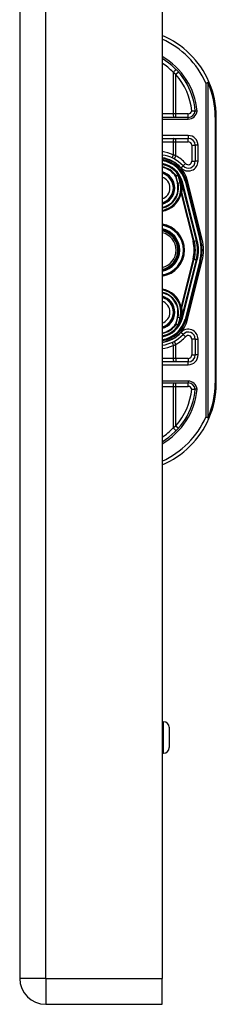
# Model space of a CAD drawing. Header units: inches. Extents: x 4 to 76.4, y 5.6 to 49.6.
# Tile 51 of 56: x 57.4 to 58.7, y 18.2 to 25. Entities that reach past the tile are written whole.
import ezdxf

# ---------------------------------------------------------------- set-up
doc = ezdxf.new("R2010")
doc.units = ezdxf.units.IN
doc.header["$LTSCALE"] = 4.856739
doc.header["$MEASUREMENT"] = 0
doc.layers.add('Visible Edges(ANSI)', color=7, linetype='Continuous', lineweight=25)
doc.layers.add('Visible Tangent Edges(ANSI)', color=7, linetype='Continuous', lineweight=25)

msp = doc.modelspace()

# ---------------------------------------------------------------- linework, layer by layer
at = {"layer": 'Visible Edges(ANSI)'}
for p, q in [((57.37, 37.328), (57.37, 18.4214)), ((58.3452, 37.328), (58.3452, 18.4214)), ((58.5246, 24.3356), (58.3452, 24.3356)), ((58.7163, 22.5096), (58.7163, 24.338)), ((58.3452, 24.1916), (58.5244, 24.1916)), ((58.5724, 24.1436), (58.5724, 24.0347)), ((58.4569, 23.9398), (58.4564, 23.9405)), ((58.4783, 23.8908), (58.4823, 23.8752)), ((58.609, 23.4973), (58.5074, 23.8982)), ((58.51, 23.8979), (58.6099, 23.4962)), ((58.4826, 23.8739), (58.4839, 23.8683)), ((58.4839, 23.8683), (58.5798, 23.4899)), ((58.5798, 23.3577), (58.4839, 22.9793)), ((58.5074, 22.9494), (58.609, 23.3503)), ((58.6099, 23.3514), (58.51, 22.9496)), ((58.481, 22.9669), (58.4784, 22.9567)), ((58.4839, 22.9793), (58.4817, 22.9698)), ((58.4572, 22.908), (58.4564, 22.9071)), ((58.5724, 22.8129), (58.5724, 22.704)), ((58.5244, 22.656), (58.3452, 22.656)), ((58.3452, 22.512), (58.5246, 22.512)), ((58.3452, 20.1845), (58.356, 20.1845)), ((58.3944, 20.1461), (58.3944, 20.0069)), ((58.3452, 19.9685), (58.356, 19.9685)), ((58.3452, 18.2434), (58.3452, 18.4214)), ((57.548, 18.2434), (58.3452, 18.2434))]:
    msp.add_line(p, q, dxfattribs=at)
at = {"layer": 'Visible Edges(ANSI)', "flags": 128}
for points in [[(58.5724, 24.3791), (58.5723, 24.3791), (58.5721, 24.3791), (58.5719, 24.3791), (58.5715, 24.3791), (58.5711, 24.3791), (58.5705, 24.3791), (58.5699, 24.3791), (58.5691, 24.3791), (58.5683, 24.3791), (58.5674, 24.3791), (58.5663, 24.3791), (58.5653, 24.3791), (58.5641, 24.3791), (58.5629, 24.3791), (58.5616, 24.3791), (58.5603, 24.3792), (58.5589, 24.3792), (58.5574, 24.3792), (58.556, 24.3792), (58.5544, 24.3793), (58.5529, 24.3793), (58.5514, 24.3794), (58.5498, 24.3794), (58.5482, 24.3795)], [(58.5844, 24.3791), (58.5836, 24.3791), (58.5828, 24.3791), (58.582, 24.3791), (58.5813, 24.3791), (58.5805, 24.3791), (58.5798, 24.3791), (58.5791, 24.3791), (58.5784, 24.3791), (58.5777, 24.3791), (58.5771, 24.3791), (58.5765, 24.3791), (58.5759, 24.3791), (58.5753, 24.3791), (58.5748, 24.3791), (58.5744, 24.3791), (58.574, 24.3791), (58.5736, 24.3791), (58.5733, 24.3791), (58.573, 24.3791), (58.5728, 24.3791), (58.5726, 24.3791), (58.5725, 24.3791), (58.5724, 24.3791), (58.5724, 24.3791)], [(58.4835, 22.9794), (58.4834, 22.9788), (58.4833, 22.9783), (58.4832, 22.9777), (58.4831, 22.9772), (58.4831, 22.9766), (58.483, 22.9761), (58.4829, 22.9755), (58.4828, 22.975), (58.4827, 22.9745), (58.4826, 22.974), (58.4825, 22.9735), (58.4824, 22.9729), (58.4823, 22.9724), (58.4822, 22.9719), (58.4821, 22.9714), (58.482, 22.9709), (58.4818, 22.9704), (58.4817, 22.9699), (58.4816, 22.9694), (58.4815, 22.9689), (58.4814, 22.9684), (58.4813, 22.9679), (58.4811, 22.9674), (58.481, 22.9669)], [(58.4572, 22.9081), (58.4572, 22.908), (58.4571, 22.908), (58.4571, 22.9079), (58.457, 22.9079), (58.457, 22.9079), (58.4569, 22.9078), (58.4569, 22.9078), (58.4568, 22.9078), (58.4568, 22.9077), (58.4567, 22.9077), (58.4567, 22.9077), (58.4566, 22.9076), (58.4566, 22.9076), (58.4565, 22.9076), (58.4564, 22.9075), (58.4564, 22.9075), (58.4563, 22.9075), (58.4563, 22.9075), (58.4562, 22.9074), (58.4562, 22.9074), (58.4561, 22.9074), (58.4561, 22.9074), (58.456, 22.9073), (58.456, 22.9073)], [(58.4574, 22.9083), (58.4574, 22.9083), (58.4574, 22.9083), (58.4574, 22.9083), (58.4574, 22.9082), (58.4574, 22.9082), (58.4574, 22.9082), (58.4574, 22.9082), (58.4573, 22.9082), (58.4573, 22.9082), (58.4573, 22.9082), (58.4573, 22.9082), (58.4573, 22.9082), (58.4573, 22.9082), (58.4573, 22.9082), (58.4573, 22.9081), (58.4573, 22.9081), (58.4573, 22.9081), (58.4573, 22.9081), (58.4573, 22.9081), (58.4573, 22.9081), (58.4572, 22.9081), (58.4572, 22.9081), (58.4572, 22.9081), (58.4572, 22.9081)], [(58.5482, 22.4681), (58.5498, 22.4682), (58.5514, 22.4682), (58.5529, 22.4683), (58.5544, 22.4683), (58.556, 22.4683), (58.5574, 22.4684), (58.5589, 22.4684), (58.5603, 22.4684), (58.5616, 22.4684), (58.5629, 22.4685), (58.5641, 22.4685), (58.5653, 22.4685), (58.5663, 22.4685), (58.5674, 22.4685), (58.5683, 22.4685), (58.5691, 22.4685), (58.5699, 22.4685), (58.5705, 22.4685), (58.5711, 22.4685), (58.5715, 22.4685), (58.5719, 22.4685), (58.5721, 22.4685), (58.5723, 22.4685), (58.5724, 22.4685)], [(58.5844, 22.4685), (58.5836, 22.4685), (58.5828, 22.4685), (58.582, 22.4685), (58.5813, 22.4685), (58.5805, 22.4685), (58.5798, 22.4685), (58.5791, 22.4685), (58.5784, 22.4685), (58.5777, 22.4685), (58.5771, 22.4685), (58.5765, 22.4685), (58.5759, 22.4685), (58.5753, 22.4685), (58.5748, 22.4685), (58.5744, 22.4685), (58.574, 22.4685), (58.5736, 22.4685), (58.5733, 22.4685), (58.573, 22.4685), (58.5728, 22.4685), (58.5726, 22.4685), (58.5725, 22.4685), (58.5724, 22.4685), (58.5724, 22.4685)]]:
    msp.add_lwpolyline(points, dxfattribs=at)
at = {"layer": 'Visible Edges(ANSI)'}
for centre, radius, start, end in [((58.1069, 24.338), 0.6095, 23.44387, 66.98326), ((58.1069, 24.338), 0.4673, 5.04314, 59.33976), ((58.1069, 24.338), 0.6095, 0, 23.44387), ((58.5246, 24.3836), 0.048, 270, 354.60623), ((58.5244, 24.1436), 0.048, 0, 90), ((58.319, 23.8504), 0.2279, 41.89689, 83.40305), ((58.319, 23.8504), 0.1969, 13.97087, 82.34968), ((58.319, 23.8504), 0.1944, 14.22405, 82.25316), ((58.319, 23.8504), 0.1643, 33.26022, 80.82269), ((58.5244, 24.0347), 0.048, 221.89689, 0), ((58.319, 23.8504), 0.1085, 283.9794, 76.0206), ((58.4559, 23.9389), 0.00135, 33.21896, 43.49073), ((58.319, 23.8504), 0.1644, 14.22405, 32.87053), ((58.4215, 23.8598), 0.0627, 12.94897, 14.18759), ((58.319, 23.8504), 0.1566, 279.63551, 1.32276), ((58.319, 23.4238), 0.1752, 278.60431, 81.39569), ((58.319, 23.4238), 0.1344, 281.24681, 78.75319), ((58.319, 23.4238), 0.1224, 282.36607, 77.63393), ((58.319, 23.4238), 0.2691, 345.77595, 14.22405), ((58.319, 23.4238), 0.2992, 345.77595, 14.22405), ((58.319, 23.4238), 0.2999, 346.02913, 13.97087), ((58.319, 22.9972), 0.1566, 358.97557, 80.36449), ((58.319, 22.9972), 0.1085, 283.9794, 76.0206), ((58.319, 22.9972), 0.1969, 277.65032, 346.02913), ((58.319, 22.9972), 0.1944, 277.74684, 345.77595), ((58.319, 22.9972), 0.1645, 327.29811, 345.77595), ((58.319, 22.9972), 0.1643, 279.17731, 326.73978), ((58.5244, 22.8129), 0.048, 0, 138.10311), ((58.319, 22.9972), 0.2279, 276.59695, 318.10311), ((58.5244, 22.704), 0.048, 270, 0), ((58.1069, 22.5096), 0.4673, 300.66024, 354.95686), ((58.5246, 22.464), 0.048, 5.39377, 90), ((58.1069, 22.5096), 0.6095, 336.55613, 0), ((58.1069, 22.5096), 0.6095, 293.01674, 336.55613), ((58.356, 20.1461), 0.0384, 0, 90), ((58.356, 20.0069), 0.0384, 270, 0), ((57.548, 18.4214), 0.178, 180, 270)]:
    msp.add_arc(centre, radius, start, end, dxfattribs=at)
at = {"layer": 'Visible Tangent Edges(ANSI)'}
for p, q in [((57.548, 18.4214), (57.548, 37.328)), ((58.4216, 24.6455), (58.4216, 24.3596)), ((58.4579, 24.6465), (58.4398, 24.6306)), ((58.4398, 24.3596), (58.4398, 24.6306)), ((58.644, 24.5709), (58.666, 24.5805)), ((58.644, 24.5709), (58.644, 22.2767)), ((58.661, 24.5709), (58.644, 24.5709)), ((58.661, 22.2767), (58.661, 24.5709)), ((58.4216, 24.3596), (58.3452, 24.3596)), ((58.4398, 24.3596), (58.4216, 24.3596)), ((58.4398, 24.3356), (58.4398, 24.3596)), ((58.5246, 24.3596), (58.4398, 24.3596)), ((58.5246, 24.3356), (58.5246, 24.3596)), ((58.3452, 24.3236), (58.5246, 24.3236)), ((58.5246, 24.3236), (58.5246, 24.3356)), ((58.7163, 24.338), (58.7093, 24.338)), ((58.7093, 24.338), (58.7093, 22.5096)), ((58.5244, 24.2108), (58.3452, 24.2108)), ((58.3452, 24.1676), (58.4216, 24.1676)), ((58.4216, 24.1676), (58.4216, 24.0784)), ((58.4216, 24.1676), (58.4398, 24.1676)), ((58.4398, 24.1676), (58.4398, 24.1916)), ((58.4398, 24.0715), (58.4398, 24.1676)), ((58.4398, 24.1676), (58.5244, 24.1676)), ((58.5244, 24.2108), (58.5244, 24.1916)), ((58.5244, 24.1676), (58.5244, 24.1916)), ((58.5484, 24.1436), (58.5724, 24.1436)), ((58.5484, 24.1436), (58.5484, 24.0347)), ((58.5915, 24.1436), (58.5724, 24.1436)), ((58.5915, 24.0347), (58.5915, 24.1436)), ((58.4398, 24.0715), (58.4283, 24.0504)), ((58.5065, 24.0187), (58.4886, 24.0026)), ((58.5484, 24.0347), (58.5724, 24.0347)), ((58.5915, 24.0347), (58.5724, 24.0347)), ((58.4744, 23.9898), (58.4886, 24.0026)), ((58.4411, 23.9336), (58.4379, 23.9315)), ((58.4379, 23.9315), (58.4416, 23.9324)), ((58.4379, 23.9315), (58.4501, 23.8836)), ((58.4537, 23.8846), (58.4416, 23.9324)), ((58.4537, 23.8846), (58.4501, 23.8836)), ((58.4537, 23.8846), (58.469, 23.8884)), ((58.456, 23.9403), (58.4556, 23.9401)), ((58.4564, 23.9405), (58.456, 23.9403)), ((58.456, 23.9396), (58.4561, 23.9397)), ((58.4562, 23.9389), (58.4564, 23.939)), ((58.4562, 23.9389), (58.469, 23.8884)), ((58.4692, 23.8885), (58.4564, 23.939)), ((58.457, 23.9396), (58.4568, 23.9395)), ((58.469, 23.8884), (58.4692, 23.8885)), ((58.4783, 23.8908), (58.4781, 23.8908)), ((58.4781, 23.8908), (58.4821, 23.8751)), ((58.4783, 23.8908), (58.484, 23.8923)), ((58.4823, 23.8752), (58.4821, 23.8751)), ((58.5856, 23.4914), (58.484, 23.8923)), ((58.5074, 23.8982), (58.5028, 23.897)), ((58.5028, 23.897), (58.6044, 23.4961)), ((58.5076, 23.8973), (58.51, 23.8979)), ((58.5193, 23.9003), (58.51, 23.8979)), ((58.6193, 23.4985), (58.5193, 23.9003)), ((58.4706, 23.8115), (58.4753, 23.8104)), ((58.4755, 23.854), (58.4752, 23.854)), ((58.4755, 23.864), (58.4753, 23.864)), ((58.4753, 23.8104), (58.5579, 23.4844)), ((58.5652, 23.4862), (58.4808, 23.8193)), ((58.4825, 23.8707), (58.4827, 23.8708)), ((58.4831, 23.8681), (58.4835, 23.8682)), ((58.4831, 23.8681), (58.579, 23.4897)), ((58.4835, 23.8682), (58.4839, 23.8683)), ((58.5652, 23.4862), (58.5579, 23.4844)), ((58.5652, 23.4862), (58.579, 23.4897)), ((58.5798, 23.4899), (58.579, 23.4897)), ((58.5798, 23.4899), (58.5856, 23.4914)), ((58.609, 23.4973), (58.6044, 23.4961)), ((58.6099, 23.4962), (58.6093, 23.496)), ((58.6099, 23.4962), (58.6193, 23.4985)), ((58.5579, 23.3632), (58.4753, 23.0372)), ((58.4808, 23.0283), (58.5652, 23.3614)), ((58.579, 23.3579), (58.4831, 22.9795)), ((58.484, 22.9553), (58.5856, 23.3562)), ((58.6044, 23.3514), (58.5028, 22.9506)), ((58.5193, 22.9473), (58.6193, 23.3491)), ((58.5652, 23.3614), (58.5579, 23.3632)), ((58.5652, 23.3614), (58.579, 23.3579)), ((58.5798, 23.3577), (58.579, 23.3579)), ((58.5798, 23.3577), (58.5856, 23.3562)), ((58.609, 23.3503), (58.6044, 23.3514)), ((58.6099, 23.3514), (58.6093, 23.3515)), ((58.6099, 23.3514), (58.6193, 23.3491)), ((58.4706, 23.036), (58.4753, 23.0372)), ((58.4501, 22.9639), (58.4379, 22.9161)), ((58.4416, 22.9151), (58.4537, 22.963)), ((58.4537, 22.963), (58.4501, 22.9639)), ((58.4537, 22.963), (58.469, 22.9591)), ((58.469, 22.9591), (58.4562, 22.9086)), ((58.4564, 22.9086), (58.4692, 22.9591)), ((58.469, 22.9591), (58.4692, 22.9591)), ((58.4755, 22.9944), (58.475, 22.9944)), ((58.4756, 22.9836), (58.4752, 22.9835)), ((58.484, 22.9553), (58.4784, 22.9567)), ((58.4835, 22.9794), (58.4831, 22.9795)), ((58.4839, 22.9793), (58.4835, 22.9794)), ((58.5028, 22.9506), (58.5074, 22.9494)), ((58.51, 22.9496), (58.5076, 22.9502)), ((58.51, 22.9496), (58.5193, 22.9473)), ((58.4416, 22.9151), (58.4379, 22.9161)), ((58.4379, 22.9161), (58.4411, 22.9139)), ((58.4556, 22.9075), (58.456, 22.9073)), ((58.456, 22.9079), (58.4561, 22.9079)), ((58.456, 22.9073), (58.4564, 22.9071)), ((58.4562, 22.9086), (58.4564, 22.9086)), ((58.4283, 22.7972), (58.4398, 22.7761)), ((58.4886, 22.8449), (58.4744, 22.8578)), ((58.4886, 22.8449), (58.5065, 22.8289)), ((58.5724, 22.8129), (58.5484, 22.8129)), ((58.5484, 22.8129), (58.5484, 22.704)), ((58.5724, 22.8129), (58.5915, 22.8129)), ((58.5915, 22.704), (58.5915, 22.8129)), ((58.4216, 22.7692), (58.4216, 22.68)), ((58.4398, 22.68), (58.4398, 22.7761)), ((58.4216, 22.68), (58.3452, 22.68)), ((58.4398, 22.68), (58.4216, 22.68)), ((58.4398, 22.68), (58.4398, 22.656)), ((58.5244, 22.68), (58.4398, 22.68)), ((58.5244, 22.68), (58.5244, 22.656)), ((58.5484, 22.704), (58.5724, 22.704)), ((58.5915, 22.704), (58.5724, 22.704)), ((58.3452, 22.6368), (58.5244, 22.6368)), ((58.5244, 22.6368), (58.5244, 22.656)), ((58.5246, 22.524), (58.3452, 22.524)), ((58.5246, 22.524), (58.5246, 22.512)), ((58.3452, 22.488), (58.4216, 22.488)), ((58.4216, 22.488), (58.4398, 22.488)), ((58.4216, 22.488), (58.4216, 22.2021)), ((58.4398, 22.488), (58.4398, 22.512)), ((58.4398, 22.488), (58.5246, 22.488)), ((58.4398, 22.217), (58.4398, 22.488)), ((58.5246, 22.488), (58.5246, 22.512)), ((58.7163, 22.5096), (58.7093, 22.5096)), ((58.644, 22.2767), (58.661, 22.2767)), ((58.666, 22.2671), (58.644, 22.2767)), ((58.4398, 22.217), (58.4579, 22.2011)), ((58.356, 19.9685), (58.356, 20.1845)), ((57.548, 18.4214), (57.37, 18.4214)), ((57.548, 18.4214), (57.548, 18.2434)), ((57.548, 18.4214), (58.3452, 18.4214))]:
    msp.add_line(p, q, dxfattribs=at)
at = {"layer": 'Visible Tangent Edges(ANSI)', "flags": 128}
for points in [[(58.4216, 24.6455), (58.4224, 24.6449), (58.4232, 24.6443), (58.4239, 24.6437), (58.4247, 24.6431), (58.4255, 24.6424), (58.4263, 24.6418), (58.427, 24.6412), (58.4278, 24.6406), (58.4285, 24.64), (58.4293, 24.6394), (58.4301, 24.6388), (58.4308, 24.6381), (58.4316, 24.6375), (58.4324, 24.6369), (58.4331, 24.6363), (58.4339, 24.6357), (58.4346, 24.635), (58.4354, 24.6344), (58.4361, 24.6338), (58.4369, 24.6331), (58.4376, 24.6325), (58.4384, 24.6319), (58.4391, 24.6313), (58.4398, 24.6306)], [(58.4398, 24.0715), (58.4391, 24.0718), (58.4383, 24.0721), (58.4376, 24.0724), (58.4368, 24.0727), (58.4361, 24.073), (58.4353, 24.0733), (58.4346, 24.0736), (58.4338, 24.0739), (58.4331, 24.0742), (58.4323, 24.0745), (58.4315, 24.0748), (58.4308, 24.075), (58.43, 24.0753), (58.4293, 24.0756), (58.4285, 24.0759), (58.4277, 24.0762), (58.427, 24.0765), (58.4262, 24.0768), (58.4254, 24.077), (58.4247, 24.0773), (58.4239, 24.0776), (58.4232, 24.0779), (58.4224, 24.0781), (58.4216, 24.0784)], [(58.4556, 23.9401), (58.455, 23.9398), (58.4544, 23.9395), (58.4538, 23.9393), (58.4532, 23.939), (58.4526, 23.9387), (58.452, 23.9385), (58.4514, 23.9382), (58.4508, 23.9379), (58.4502, 23.9377), (58.4496, 23.9374), (58.4489, 23.9371), (58.4483, 23.9369), (58.4477, 23.9366), (58.4471, 23.9363), (58.4465, 23.9361), (58.4459, 23.9358), (58.4453, 23.9355), (58.4447, 23.9353), (58.4441, 23.935), (58.4435, 23.9347), (58.4429, 23.9345), (58.4423, 23.9342), (58.4417, 23.9339), (58.4411, 23.9336)], [(58.4416, 23.9324), (58.4422, 23.9327), (58.4428, 23.933), (58.4434, 23.9333), (58.444, 23.9335), (58.4446, 23.9338), (58.4452, 23.9341), (58.4459, 23.9344), (58.4465, 23.9346), (58.4471, 23.9349), (58.4477, 23.9352), (58.4483, 23.9354), (58.4489, 23.9357), (58.4495, 23.936), (58.4501, 23.9363), (58.4507, 23.9365), (58.4513, 23.9368), (58.4519, 23.9371), (58.4525, 23.9373), (58.4532, 23.9376), (58.4538, 23.9379), (58.4544, 23.9381), (58.455, 23.9384), (58.4556, 23.9387), (58.4562, 23.9389)], [(58.4556, 23.9401), (58.4556, 23.94), (58.4557, 23.94), (58.4557, 23.94), (58.4557, 23.94), (58.4557, 23.94), (58.4557, 23.9399), (58.4557, 23.9399), (58.4557, 23.9399), (58.4558, 23.9399), (58.4558, 23.9399), (58.4558, 23.9399), (58.4558, 23.9398), (58.4558, 23.9398), (58.4558, 23.9398), (58.4558, 23.9398), (58.4558, 23.9398), (58.4559, 23.9398), (58.4559, 23.9397), (58.4559, 23.9397), (58.4559, 23.9397), (58.4559, 23.9397), (58.4559, 23.9397), (58.4559, 23.9397), (58.456, 23.9396)], [(58.456, 23.9403), (58.4559, 23.9402), (58.4559, 23.9402), (58.4559, 23.9402), (58.4559, 23.9402), (58.4559, 23.9401), (58.4559, 23.9401), (58.4559, 23.9401), (58.4559, 23.9401), (58.4559, 23.94), (58.4559, 23.94), (58.4559, 23.94), (58.4559, 23.94), (58.4559, 23.9399), (58.4559, 23.9399), (58.4559, 23.9399), (58.4559, 23.9398), (58.4559, 23.9398), (58.4559, 23.9398), (58.4559, 23.9398), (58.4559, 23.9397), (58.4559, 23.9397), (58.4559, 23.9397), (58.456, 23.9397), (58.456, 23.9396)], [(58.4561, 23.9397), (58.4561, 23.9397), (58.4561, 23.9398), (58.4561, 23.9398), (58.4561, 23.9398), (58.4561, 23.9398), (58.4561, 23.9398), (58.4561, 23.9399), (58.4561, 23.9399), (58.456, 23.9399), (58.456, 23.9399), (58.456, 23.94), (58.456, 23.94), (58.456, 23.94), (58.456, 23.94), (58.456, 23.9401), (58.456, 23.9401), (58.456, 23.9401), (58.456, 23.9401), (58.456, 23.9401), (58.456, 23.9402), (58.456, 23.9402), (58.456, 23.9402), (58.456, 23.9402), (58.456, 23.9403)], [(58.4569, 23.9398), (58.4569, 23.9399), (58.4568, 23.9399), (58.4568, 23.9399), (58.4568, 23.94), (58.4567, 23.94), (58.4567, 23.94), (58.4566, 23.94), (58.4566, 23.9401), (58.4566, 23.9401), (58.4565, 23.9401), (58.4565, 23.9401), (58.4565, 23.9401), (58.4564, 23.9401), (58.4564, 23.9402), (58.4563, 23.9402), (58.4563, 23.9402), (58.4562, 23.9402), (58.4562, 23.9402), (58.4562, 23.9402), (58.4561, 23.9402), (58.4561, 23.9402), (58.456, 23.9402), (58.456, 23.9403), (58.456, 23.9403)], [(58.456, 23.9403), (58.456, 23.9402), (58.456, 23.9402), (58.4561, 23.9402), (58.4561, 23.9402), (58.4562, 23.9401), (58.4562, 23.9401), (58.4562, 23.9401), (58.4563, 23.94), (58.4563, 23.94), (58.4564, 23.94), (58.4564, 23.94), (58.4564, 23.9399), (58.4565, 23.9399), (58.4565, 23.9399), (58.4565, 23.9398), (58.4566, 23.9398), (58.4566, 23.9398), (58.4567, 23.9397), (58.4567, 23.9397), (58.4567, 23.9397), (58.4568, 23.9396), (58.4568, 23.9396), (58.4568, 23.9396), (58.4568, 23.9395)], [(58.456, 23.9396), (58.456, 23.9396), (58.456, 23.9396), (58.456, 23.9396), (58.456, 23.9395), (58.456, 23.9395), (58.456, 23.9395), (58.456, 23.9394), (58.4561, 23.9394), (58.4561, 23.9394), (58.4561, 23.9394), (58.4561, 23.9393), (58.4561, 23.9393), (58.4561, 23.9393), (58.4561, 23.9392), (58.4561, 23.9392), (58.4561, 23.9392), (58.4561, 23.9392), (58.4562, 23.9391), (58.4562, 23.9391), (58.4562, 23.9391), (58.4562, 23.939), (58.4562, 23.939), (58.4562, 23.939), (58.4562, 23.9389)], [(58.4564, 23.939), (58.4564, 23.939), (58.4564, 23.9391), (58.4564, 23.9391), (58.4564, 23.9391), (58.4563, 23.9391), (58.4563, 23.9392), (58.4563, 23.9392), (58.4563, 23.9392), (58.4563, 23.9393), (58.4563, 23.9393), (58.4563, 23.9393), (58.4563, 23.9394), (58.4563, 23.9394), (58.4563, 23.9394), (58.4562, 23.9395), (58.4562, 23.9395), (58.4562, 23.9395), (58.4562, 23.9395), (58.4562, 23.9396), (58.4562, 23.9396), (58.4562, 23.9396), (58.4562, 23.9397), (58.4561, 23.9397), (58.4561, 23.9397)], [(58.4827, 23.8708), (58.4822, 23.8722), (58.4818, 23.8737), (58.4813, 23.8752), (58.4808, 23.8766), (58.4802, 23.878), (58.4797, 23.8795), (58.4791, 23.8809), (58.4784, 23.8823), (58.4778, 23.8836), (58.4769, 23.8849), (58.4761, 23.8839), (58.476, 23.8823), (58.4759, 23.8808), (58.4758, 23.8793), (58.4758, 23.8778), (58.4757, 23.8762), (58.4757, 23.8747), (58.4756, 23.8732), (58.4756, 23.8716), (58.4755, 23.8701), (58.4755, 23.8686), (58.4754, 23.8671), (58.4754, 23.8655), (58.4753, 23.864)], [(58.4755, 23.864), (58.4756, 23.8655), (58.4756, 23.8671), (58.4757, 23.8686), (58.4757, 23.8701), (58.4757, 23.8716), (58.4758, 23.8732), (58.4758, 23.8747), (58.4759, 23.8762), (58.4759, 23.8777), (58.4759, 23.8793), (58.476, 23.8808), (58.476, 23.8823), (58.4762, 23.8838), (58.4769, 23.8848), (58.4777, 23.8836), (58.4784, 23.8822), (58.479, 23.8808), (58.4796, 23.8794), (58.4801, 23.878), (58.4807, 23.8766), (58.4812, 23.8751), (58.4816, 23.8737), (58.4821, 23.8722), (58.4825, 23.8707)], [(58.4821, 23.8751), (58.4821, 23.8749), (58.4822, 23.8746), (58.4823, 23.8743), (58.4823, 23.874), (58.4824, 23.8737), (58.4825, 23.8734), (58.4825, 23.8731), (58.4826, 23.8728), (58.4827, 23.8726), (58.4827, 23.8723), (58.4828, 23.872), (58.4828, 23.8717), (58.4829, 23.8714), (58.4829, 23.8711), (58.483, 23.8708), (58.4831, 23.8705), (58.4831, 23.8702), (58.4832, 23.8699), (58.4832, 23.8696), (58.4833, 23.8694), (58.4833, 23.8691), (58.4834, 23.8688), (58.4834, 23.8685), (58.4835, 23.8682)], [(58.4753, 23.864), (58.4753, 23.8636), (58.4753, 23.8632), (58.4753, 23.8628), (58.4753, 23.8623), (58.4753, 23.8619), (58.4753, 23.8615), (58.4753, 23.8611), (58.4752, 23.8607), (58.4752, 23.8603), (58.4752, 23.8598), (58.4752, 23.8594), (58.4752, 23.859), (58.4752, 23.8586), (58.4752, 23.8582), (58.4752, 23.8578), (58.4752, 23.8573), (58.4752, 23.8569), (58.4752, 23.8565), (58.4752, 23.8561), (58.4752, 23.8557), (58.4752, 23.8553), (58.4752, 23.8549), (58.4752, 23.8544), (58.4752, 23.854)], [(58.4753, 23.8104), (58.4755, 23.8107), (58.4758, 23.8111), (58.476, 23.8115), (58.4763, 23.8119), (58.4765, 23.8123), (58.4768, 23.8127), (58.477, 23.8131), (58.4772, 23.8134), (58.4775, 23.8138), (58.4777, 23.8142), (58.478, 23.8146), (58.4782, 23.815), (58.4784, 23.8153), (58.4786, 23.8157), (58.4789, 23.8161), (58.4791, 23.8165), (58.4793, 23.8168), (58.4795, 23.8172), (58.4797, 23.8176), (58.48, 23.8179), (58.4802, 23.8183), (58.4804, 23.8186), (58.4806, 23.819), (58.4808, 23.8193)], [(58.4755, 23.854), (58.4755, 23.8544), (58.4755, 23.8549), (58.4755, 23.8553), (58.4755, 23.8557), (58.4755, 23.8561), (58.4754, 23.8565), (58.4754, 23.8569), (58.4754, 23.8573), (58.4754, 23.8578), (58.4754, 23.8582), (58.4755, 23.8586), (58.4755, 23.859), (58.4755, 23.8594), (58.4755, 23.8598), (58.4755, 23.8603), (58.4755, 23.8607), (58.4755, 23.8611), (58.4755, 23.8615), (58.4755, 23.8619), (58.4755, 23.8623), (58.4755, 23.8628), (58.4755, 23.8632), (58.4755, 23.8636), (58.4755, 23.864)], [(58.4825, 23.8707), (58.4825, 23.8706), (58.4826, 23.8705), (58.4826, 23.8704), (58.4826, 23.8703), (58.4827, 23.8702), (58.4827, 23.8701), (58.4827, 23.87), (58.4828, 23.8699), (58.4828, 23.8698), (58.4829, 23.8697), (58.4829, 23.8696), (58.4829, 23.8694), (58.483, 23.8693), (58.483, 23.8692), (58.4831, 23.8691), (58.4831, 23.869), (58.4832, 23.8689), (58.4832, 23.8688), (58.4832, 23.8687), (58.4833, 23.8686), (58.4833, 23.8685), (58.4834, 23.8684), (58.4834, 23.8683), (58.4835, 23.8682)], [(58.4825, 23.8707), (58.4825, 23.8706), (58.4825, 23.8705), (58.4826, 23.8704), (58.4826, 23.8703), (58.4826, 23.8702), (58.4826, 23.8701), (58.4827, 23.87), (58.4827, 23.8699), (58.4827, 23.8697), (58.4827, 23.8696), (58.4828, 23.8695), (58.4828, 23.8694), (58.4828, 23.8693), (58.4828, 23.8692), (58.4829, 23.8691), (58.4829, 23.869), (58.4829, 23.8689), (58.4829, 23.8688), (58.483, 23.8686), (58.483, 23.8685), (58.483, 23.8684), (58.483, 23.8683), (58.4831, 23.8682), (58.4831, 23.8681)], [(58.4835, 23.8682), (58.4834, 23.8684), (58.4834, 23.8687), (58.4834, 23.8689), (58.4834, 23.8691), (58.4834, 23.8694), (58.4833, 23.8696), (58.4833, 23.8699), (58.4833, 23.8701), (58.4832, 23.8703), (58.4832, 23.8706), (58.4832, 23.8708), (58.4831, 23.8711), (58.4831, 23.8713), (58.4831, 23.8715), (58.483, 23.8718), (58.483, 23.872), (58.4829, 23.8722), (58.4829, 23.8725), (58.4829, 23.8727), (58.4828, 23.8729), (58.4828, 23.8732), (58.4827, 23.8734), (58.4827, 23.8736), (58.4826, 23.8739)], [(58.4835, 23.8682), (58.4834, 23.8683), (58.4834, 23.8684), (58.4834, 23.8685), (58.4833, 23.8686), (58.4833, 23.8687), (58.4832, 23.8688), (58.4832, 23.8689), (58.4832, 23.869), (58.4831, 23.8692), (58.4831, 23.8693), (58.4831, 23.8694), (58.483, 23.8695), (58.483, 23.8696), (58.483, 23.8697), (58.4829, 23.8698), (58.4829, 23.8699), (58.4829, 23.87), (58.4828, 23.8701), (58.4828, 23.8702), (58.4828, 23.8703), (58.4828, 23.8705), (58.4827, 23.8706), (58.4827, 23.8707), (58.4827, 23.8708)], [(58.4808, 23.0283), (58.4806, 23.0286), (58.4804, 23.0289), (58.4802, 23.0293), (58.48, 23.0297), (58.4797, 23.03), (58.4795, 23.0304), (58.4793, 23.0307), (58.4791, 23.0311), (58.4789, 23.0315), (58.4786, 23.0319), (58.4784, 23.0322), (58.4782, 23.0326), (58.478, 23.033), (58.4777, 23.0334), (58.4775, 23.0338), (58.4772, 23.0341), (58.477, 23.0345), (58.4768, 23.0349), (58.4765, 23.0353), (58.4763, 23.0357), (58.476, 23.0361), (58.4758, 23.0365), (58.4755, 23.0368), (58.4753, 23.0372)], [(58.475, 22.9944), (58.475, 22.9939), (58.475, 22.9935), (58.475, 22.993), (58.475, 22.9926), (58.475, 22.9921), (58.475, 22.9917), (58.475, 22.9912), (58.475, 22.9908), (58.475, 22.9903), (58.475, 22.9899), (58.475, 22.9894), (58.475, 22.989), (58.475, 22.9885), (58.4751, 22.9881), (58.4751, 22.9876), (58.4751, 22.9871), (58.4751, 22.9867), (58.4751, 22.9862), (58.4751, 22.9858), (58.4751, 22.9853), (58.4751, 22.9849), (58.4752, 22.9844), (58.4752, 22.984), (58.4752, 22.9835)], [(58.4752, 22.9835), (58.4752, 22.9819), (58.4753, 22.9802), (58.4754, 22.9786), (58.4754, 22.977), (58.4755, 22.9753), (58.4756, 22.9737), (58.4756, 22.9722), (58.4757, 22.9707), (58.4758, 22.969), (58.4758, 22.9672), (58.4759, 22.9656), (58.4761, 22.964), (58.4767, 22.9626), (58.4778, 22.964), (58.4784, 22.9652), (58.479, 22.9664), (58.4797, 22.9679), (58.4804, 22.9697), (58.481, 22.9715), (58.4816, 22.9731), (58.4821, 22.9747), (58.4827, 22.9765), (58.4831, 22.978), (58.4835, 22.9794)], [(58.4756, 22.9836), (58.4756, 22.984), (58.4756, 22.9845), (58.4756, 22.9849), (58.4756, 22.9854), (58.4755, 22.9858), (58.4755, 22.9863), (58.4755, 22.9867), (58.4755, 22.9872), (58.4755, 22.9876), (58.4755, 22.9881), (58.4755, 22.9885), (58.4755, 22.989), (58.4755, 22.9894), (58.4755, 22.9899), (58.4755, 22.9903), (58.4755, 22.9908), (58.4755, 22.9912), (58.4755, 22.9917), (58.4755, 22.9921), (58.4755, 22.9926), (58.4755, 22.993), (58.4755, 22.9935), (58.4755, 22.9939), (58.4755, 22.9944)], [(58.4831, 22.9795), (58.4828, 22.9781), (58.4823, 22.9766), (58.4818, 22.9748), (58.4813, 22.9732), (58.4808, 22.9716), (58.4802, 22.9698), (58.4795, 22.968), (58.4789, 22.9665), (58.4783, 22.9653), (58.4777, 22.964), (58.4767, 22.9627), (58.4762, 22.964), (58.476, 22.9656), (58.476, 22.9672), (58.476, 22.969), (58.4759, 22.9707), (58.4759, 22.9722), (58.4759, 22.9737), (58.4758, 22.9753), (58.4758, 22.977), (58.4757, 22.9786), (58.4757, 22.9802), (58.4756, 22.9819), (58.4756, 22.9836)], [(58.4411, 22.9139), (58.4417, 22.9137), (58.4423, 22.9134), (58.4429, 22.9131), (58.4435, 22.9129), (58.4441, 22.9126), (58.4447, 22.9123), (58.4453, 22.9121), (58.4459, 22.9118), (58.4465, 22.9115), (58.4471, 22.9112), (58.4477, 22.911), (58.4483, 22.9107), (58.4489, 22.9104), (58.4496, 22.9102), (58.4502, 22.9099), (58.4508, 22.9096), (58.4514, 22.9094), (58.452, 22.9091), (58.4526, 22.9088), (58.4532, 22.9086), (58.4538, 22.9083), (58.4544, 22.9081), (58.455, 22.9078), (58.4556, 22.9075)], [(58.4562, 22.9086), (58.4556, 22.9089), (58.455, 22.9092), (58.4544, 22.9094), (58.4538, 22.9097), (58.4532, 22.91), (58.4525, 22.9102), (58.4519, 22.9105), (58.4513, 22.9108), (58.4507, 22.9111), (58.4501, 22.9113), (58.4495, 22.9116), (58.4489, 22.9119), (58.4483, 22.9121), (58.4477, 22.9124), (58.4471, 22.9127), (58.4465, 22.913), (58.4459, 22.9132), (58.4452, 22.9135), (58.4446, 22.9138), (58.444, 22.914), (58.4434, 22.9143), (58.4428, 22.9146), (58.4422, 22.9149), (58.4416, 22.9151)], [(58.456, 22.9079), (58.4559, 22.9079), (58.4559, 22.9079), (58.4559, 22.9079), (58.4559, 22.9079), (58.4559, 22.9079), (58.4559, 22.9078), (58.4559, 22.9078), (58.4558, 22.9078), (58.4558, 22.9078), (58.4558, 22.9078), (58.4558, 22.9078), (58.4558, 22.9077), (58.4558, 22.9077), (58.4558, 22.9077), (58.4558, 22.9077), (58.4557, 22.9077), (58.4557, 22.9076), (58.4557, 22.9076), (58.4557, 22.9076), (58.4557, 22.9076), (58.4557, 22.9076), (58.4557, 22.9076), (58.4556, 22.9075), (58.4556, 22.9075)], [(58.456, 22.9079), (58.456, 22.9079), (58.4559, 22.9079), (58.4559, 22.9079), (58.4559, 22.9078), (58.4559, 22.9078), (58.4559, 22.9078), (58.4559, 22.9078), (58.4559, 22.9077), (58.4559, 22.9077), (58.4559, 22.9077), (58.4559, 22.9077), (58.4559, 22.9076), (58.4559, 22.9076), (58.4559, 22.9076), (58.4559, 22.9075), (58.4559, 22.9075), (58.4559, 22.9075), (58.4559, 22.9075), (58.4559, 22.9074), (58.4559, 22.9074), (58.4559, 22.9074), (58.4559, 22.9074), (58.4559, 22.9073), (58.456, 22.9073)], [(58.4562, 22.9086), (58.4562, 22.9086), (58.4562, 22.9086), (58.4562, 22.9085), (58.4562, 22.9085), (58.4562, 22.9085), (58.4562, 22.9085), (58.4561, 22.9084), (58.4561, 22.9084), (58.4561, 22.9084), (58.4561, 22.9083), (58.4561, 22.9083), (58.4561, 22.9083), (58.4561, 22.9083), (58.4561, 22.9082), (58.4561, 22.9082), (58.4561, 22.9082), (58.456, 22.9081), (58.456, 22.9081), (58.456, 22.9081), (58.456, 22.9081), (58.456, 22.908), (58.456, 22.908), (58.456, 22.908), (58.456, 22.9079)], [(58.456, 22.9073), (58.456, 22.9073), (58.456, 22.9074), (58.456, 22.9074), (58.456, 22.9074), (58.456, 22.9074), (58.456, 22.9075), (58.456, 22.9075), (58.456, 22.9075), (58.456, 22.9075), (58.456, 22.9075), (58.456, 22.9076), (58.456, 22.9076), (58.456, 22.9076), (58.456, 22.9076), (58.456, 22.9077), (58.4561, 22.9077), (58.4561, 22.9077), (58.4561, 22.9077), (58.4561, 22.9078), (58.4561, 22.9078), (58.4561, 22.9078), (58.4561, 22.9078), (58.4561, 22.9078), (58.4561, 22.9079)], [(58.4561, 22.9079), (58.4561, 22.9079), (58.4562, 22.9079), (58.4562, 22.908), (58.4562, 22.908), (58.4562, 22.908), (58.4562, 22.908), (58.4562, 22.9081), (58.4562, 22.9081), (58.4562, 22.9081), (58.4563, 22.9082), (58.4563, 22.9082), (58.4563, 22.9082), (58.4563, 22.9082), (58.4563, 22.9083), (58.4563, 22.9083), (58.4563, 22.9083), (58.4563, 22.9084), (58.4563, 22.9084), (58.4563, 22.9084), (58.4564, 22.9085), (58.4564, 22.9085), (58.4564, 22.9085), (58.4564, 22.9086), (58.4564, 22.9086)], [(58.4216, 22.7692), (58.4224, 22.7694), (58.4232, 22.7697), (58.4239, 22.77), (58.4247, 22.7703), (58.4254, 22.7705), (58.4262, 22.7708), (58.427, 22.7711), (58.4277, 22.7714), (58.4285, 22.7717), (58.4293, 22.772), (58.43, 22.7722), (58.4308, 22.7725), (58.4315, 22.7728), (58.4323, 22.7731), (58.4331, 22.7734), (58.4338, 22.7737), (58.4346, 22.774), (58.4353, 22.7743), (58.4361, 22.7746), (58.4368, 22.7749), (58.4376, 22.7752), (58.4383, 22.7755), (58.4391, 22.7758), (58.4398, 22.7761)], [(58.4398, 22.217), (58.4391, 22.2163), (58.4384, 22.2157), (58.4376, 22.2151), (58.4369, 22.2144), (58.4361, 22.2138), (58.4354, 22.2132), (58.4346, 22.2126), (58.4339, 22.2119), (58.4331, 22.2113), (58.4324, 22.2107), (58.4316, 22.2101), (58.4308, 22.2094), (58.4301, 22.2088), (58.4293, 22.2082), (58.4285, 22.2076), (58.4278, 22.207), (58.427, 22.2064), (58.4263, 22.2057), (58.4255, 22.2051), (58.4247, 22.2045), (58.4239, 22.2039), (58.4232, 22.2033), (58.4224, 22.2027), (58.4216, 22.2021)]]:
    msp.add_lwpolyline(points, dxfattribs=at)
at = {"layer": 'Visible Tangent Edges(ANSI)'}
for centre, radius, start, end in [((58.1069, 24.338), 0.5855, 23.44387, 65.98194), ((58.1069, 24.338), 0.4793, 4.91869, 60.18628), ((58.1023, 24.338), 0.4433, 43.91864, 56.78239), ((58.1069, 24.338), 0.4433, 5.37198, 41.31041), ((58.1238, 24.338), 0.5855, 0, 23.44387), ((58.5246, 24.3836), 0.024, 270, 350.19439), ((58.5246, 24.3836), 0.06, 270, 355.70402), ((58.5244, 24.1436), 0.0672, 0, 90), ((58.5244, 24.1436), 0.024, 0, 90), ((58.3144, 23.8504), 0.2519, 64.81439, 82.99138), ((58.319, 23.8504), 0.2088, 41.89689, 82.79336), ((58.319, 23.8504), 0.2065, 13.97087, 82.70731), ((58.319, 23.8504), 0.1896, 14.22405, 82.05585), ((58.319, 23.8504), 0.1703, 14.22405, 81.14665), ((58.319, 23.8504), 0.1635, 33.26022, 80.7742), ((58.319, 23.8504), 0.2519, 41.89689, 61.329), ((58.5244, 24.0347), 0.0672, 221.89689, 0), ((58.5244, 24.0347), 0.024, 221.89689, 0), ((58.319, 23.8504), 0.1478, 34.28046, 79.78478), ((58.319, 23.8504), 0.144, 34.28046, 79.51478), ((58.319, 23.8504), 0.1133, 283.37595, 76.62405), ((58.319, 23.8504), 0.1042, 284.56944, 75.43056), ((58.319, 23.8504), 0.0798, 289.16587, 70.83413), ((58.319, 23.8504), 0.155, 279.73495, 14.22405), ((58.319, 23.8504), 0.1548, 279.7469, 14.22405), ((58.319, 23.8504), 0.139, 280.86442, 14.22405), ((58.319, 23.8504), 0.1353, 281.17058, 14.22405), ((58.319, 23.8504), 0.1642, 14.22405, 32.87053), ((58.319, 23.8504), 0.1563, 279.65044, 1.32276), ((58.319, 23.8504), 0.1614, 279.34635, 345.62741), ((58.3226, 23.8513), 0.1614, 348.55856, 4.78788), ((58.3226, 23.8513), 0.1614, 4.78788, 5.96323), ((58.319, 23.4238), 0.18, 278.3732, 81.6268), ((58.319, 23.4238), 0.1747, 278.62813, 81.37187), ((58.319, 23.4238), 0.1728, 278.7251, 81.2749), ((58.319, 23.4238), 0.1725, 278.74077, 81.25923), ((58.319, 23.4238), 0.1477, 280.21962, 79.78038), ((58.319, 23.4238), 0.1446, 280.4391, 79.5609), ((58.319, 23.4238), 0.1392, 280.85419, 79.14581), ((58.319, 23.4238), 0.2465, 345.77595, 14.22405), ((58.319, 23.4238), 0.254, 345.77595, 14.22405), ((58.319, 23.4238), 0.2683, 345.77595, 14.22405), ((58.319, 23.4238), 0.2751, 345.77595, 14.22405), ((58.319, 23.4238), 0.2944, 345.77595, 14.22405), ((58.319, 23.4238), 0.3095, 346.02913, 13.97087), ((58.319, 22.9972), 0.1614, 14.37259, 80.65365), ((58.319, 22.9972), 0.1561, 358.97557, 80.33458), ((58.319, 22.9972), 0.155, 345.77595, 80.26505), ((58.319, 22.9972), 0.1548, 345.77595, 80.2531), ((58.319, 22.9972), 0.139, 345.77595, 79.13558), ((58.319, 22.9972), 0.1353, 345.77595, 78.82942), ((58.319, 22.9972), 0.1133, 283.37595, 76.62405), ((58.319, 22.9972), 0.1042, 284.56944, 75.43056), ((58.319, 22.9972), 0.0798, 289.16587, 70.83413), ((58.3226, 22.9962), 0.1614, 355.21212, 11.44144), ((58.319, 22.9972), 0.1703, 278.85335, 345.77595), ((58.319, 22.9972), 0.1896, 277.94415, 345.77595), ((58.319, 22.9972), 0.2065, 277.29269, 346.02913), ((58.3226, 22.9962), 0.1614, 354.03677, 355.21212), ((58.319, 22.9972), 0.144, 280.48522, 325.71954), ((58.319, 22.9972), 0.1478, 280.21522, 325.71954), ((58.319, 22.9972), 0.1635, 279.2258, 326.73978), ((58.5244, 22.8129), 0.0672, 0, 138.10311), ((58.319, 22.9972), 0.2088, 277.20664, 318.10311), ((58.319, 22.9972), 0.2519, 298.671, 318.10311), ((58.5244, 22.8129), 0.024, 0, 138.10311), ((58.3144, 22.9972), 0.2519, 277.00862, 295.18561), ((58.5244, 22.704), 0.0672, 270, 0), ((58.5244, 22.704), 0.024, 270, 0), ((58.5246, 22.464), 0.06, 4.29598, 90), ((58.1069, 22.5096), 0.4793, 299.81372, 355.08131), ((58.1069, 22.5096), 0.4433, 318.68959, 354.62802), ((58.5246, 22.464), 0.024, 9.80561, 90), ((58.1238, 22.5096), 0.5855, 336.55613, 0), ((58.1069, 22.5096), 0.5855, 294.01806, 336.55613), ((58.1023, 22.5096), 0.4433, 303.21761, 316.08136)]:
    msp.add_arc(centre, radius, start, end, dxfattribs=at)
for centre, major_axis, ratio, start_param, end_param in [((58.4262, 24.6455), (0.0173, 0.0166), 0.132897, 0, 1.707941), ((58.644, 24.5709), (0.022, 0.0095), 0.369668, 5.41831, 6.283185), ((58.4262, 24.3596), (0, -0.024), 0.189796, 4.712389, 6.283185), ((58.4262, 24.1676), (0, 0.024), 0.189796, 0, 1.570796), ((58.4262, 24.0784), (-0.0102, -0.0217), 0.172316, 4.793245, 6.283185), ((58.4379, 23.9315), (-0.00197, 0.00438), 0.779727, 4.57537, 4.849408), ((58.4771, 23.8184), (-0.0047, 0.00095), 0.480398, 3.927124, 6.283185), ((58.4798, 23.8639), (-0.00478, -0.0004), 0.20302, 3.827587, 5.777438), ((58.4771, 23.0292), (-0.0047, -0.00095), 0.480398, 0, 2.356061), ((58.4798, 22.9837), (0.00478, -0.0004), 0.20302, 3.675455, 5.59719), ((58.4379, 22.9161), (0.00197, 0.00438), 0.779727, 4.57537, 4.849408), ((58.4262, 22.7692), (-0.0102, 0.0217), 0.172316, 0, 1.48994), ((58.4262, 22.68), (0, -0.024), 0.189796, 4.712389, 6.283185), ((58.4262, 22.488), (0, 0.024), 0.189796, 0, 1.570796), ((58.644, 22.2767), (0.022, -0.0095), 0.369668, 0, 0.864875), ((58.4262, 22.2021), (0.0173, -0.0166), 0.132897, 4.575244, 6.283185)]:
    msp.add_ellipse(centre, major_axis=major_axis, ratio=ratio, start_param=start_param, end_param=end_param, dxfattribs=at)

doc.saveas('drawing.dxf')
